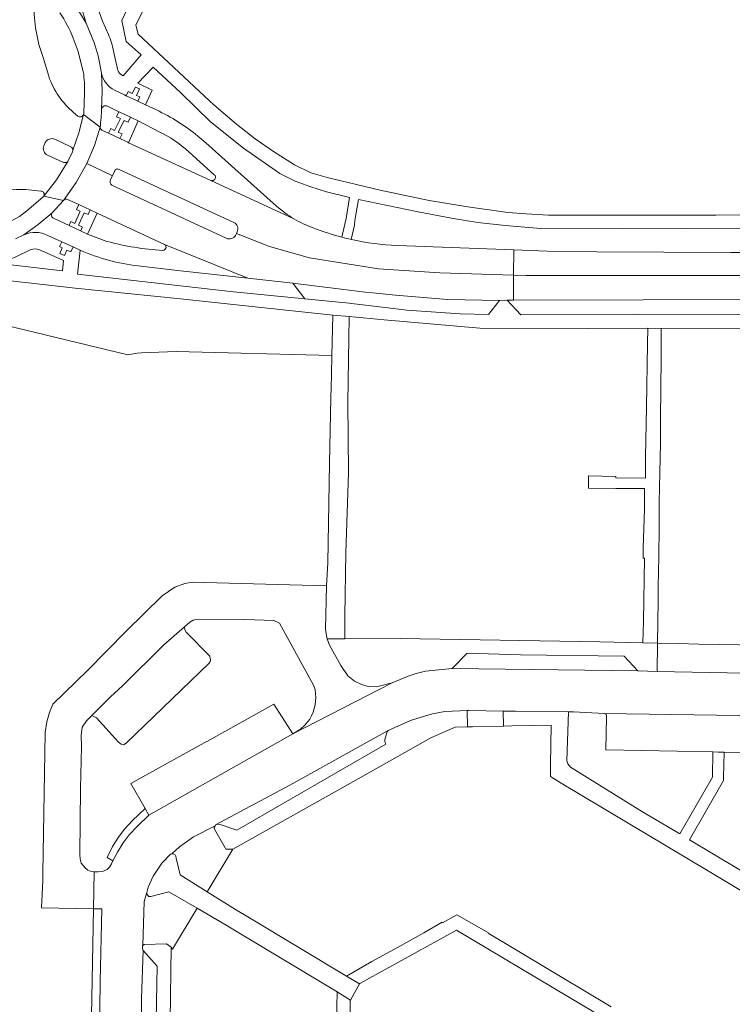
# Model space of a CAD drawing. Header units: metres. Extents: x 151213 to 156373, y 469495 to 475754.
# Tile 128 of 230: x 153736 to 153838, y 473066 to 473205. Entities that reach past the tile are written whole.
import ezdxf

# ---------------------------------------------------------------- set-up
doc = ezdxf.new("R2010")
doc.units = ezdxf.units.M
for name, color, linetype, lineweight in [('B-WE-OG-TERREIN_BEGROEID-GV', 252, 'Continuous', 18), ('B-WE-VH-GESLOTENVERHARDING_ASFALT-GV', 252, 'Continuous', 18), ('B-WE-VH-GESLOTENVERHARDING_BETON-GV', 252, 'Continuous', 18), ('B-WE-VH-OPENVERHARDING_BETONSTRAATSTEEN-GV', 252, 'Continuous', 18), ('B-WE-VH-OPENVERHARDING_STRAATBAKSTEEN-GV', 252, 'Continuous', 18), ('B-WE-VH-OPENVERHARDING_TEGEL-GV', 252, 'Continuous', 18)]:
    doc.layers.add(name, color=color, linetype=linetype, lineweight=lineweight)

msp = doc.modelspace()

# ---------------------------------------------------------------- linework, layer by layer
at = {"layer": 'B-WE-OG-TERREIN_BEGROEID-GV', "flags": 128}
for points in [[(153782.257, 473174.544), (153782.688, 473176.412), (153782.846, 473177.208), (153783.35, 473180.2), (153780.06, 473180.99), (153777.71, 473181.74), (153775.6, 473182.52), (153773.42, 473183.6), (153768.26, 473187.21), (153763.59, 473190.95), (153759.35, 473195.04), (153755.435, 473198.694), (153753.218, 473196.448), (153755.288, 473195.423), (153754.339, 473193.355), (153755.881, 473192.624)], [(153761.769, 473188.916), (153762.901, 473187.948), (153772.968, 473178.96)], [(153811.43, 473172.55), (153818.47, 473172.44), (153837.52, 473172.39), (153847.9, 473172.381), (153847.87, 473175.88), (153822.11, 473175.72), (153810.54, 473175.76), (153805.46, 473176.21), (153801.58, 473176.62), (153798.07, 473177.22), (153792.86, 473178.18), (153784.62, 473179.91), (153784.107, 473176.927), (153784.017, 473176.229), (153783.561, 473174.227)], [(153745.052, 473172.693), (153744.669, 473169.281), (153766.853, 473166.785), (153776.997, 473165.78), (153775.261, 473168.027), (153768.88, 473168.711), (153759.297, 473169.738), (153753.251, 473170.471)], [(153790.14, 473173.339), (153806.674, 473172.726), (153811.43, 473172.55)], [(153734.36, 473162.049), (153751.831, 473157.799), (153753.156, 473158.069), (153753.77, 473158.1), (153758.68, 473158.28), (153780.822, 473157.707), (153780.95, 473163.46), (153759.32, 473165.8), (153744.336, 473167.32), (153727.553, 473169.185)]]:
    msp.add_lwpolyline(points, dxfattribs=at)
at = {"layer": 'B-WE-OG-TERREIN_BEGROEID-GV'}
for points in [[(153755.881, 473192.624, -0.0621228), (153761.769, 473188.916)], [(153772.968, 473178.96, 0.0465154), (153775.426, 473177.164)], [(153775.426, 473177.164, 0.0464868), (153778.154, 473175.865)], [(153778.154, 473175.865, 0.0280265), (153782.257, 473174.544)], [(153783.561, 473174.227, 0.0431811), (153790.14, 473173.339)], [(153753.251, 473170.471, -0.0758762), (153745.052, 473172.693)]]:
    msp.add_lwpolyline(points, format="xyb", dxfattribs=at)
at = {"layer": 'B-WE-OG-TERREIN_BEGROEID-GV', "flags": 128}
msp.add_lwpolyline([(153794.491, 473043.751), (153807.715, 473035.662), (153821.272, 473043.277), (153821.319, 473043.358), (153821.561, 473043.77), (153822.609, 473045.555), (153822.8, 473045.88), (153822.815, 473046.559), (153822.963, 473053.358), (153823.138, 473061.417), (153814.615, 473066.492), (153798.562, 473076.052), (153784.806, 473068.485), (153784.755, 473068.395), (153783.472, 473066.112), (153783.425, 473066.029), (153783.245, 473050.63)], close=True, dxfattribs=at)
at = {"layer": 'B-WE-VH-GESLOTENVERHARDING_ASFALT-GV', "flags": 128}
for points in [[(153746.633, 473203.093), (153745.869, 473204.949), (153744.285, 473207.641), (153742.48, 473210.19), (153740.155, 473212.523), (153739.539, 473209.784)], [(153742.48, 473210.19), (153744.285, 473207.641), (153745.869, 473204.949), (153745.301, 473206.879)], [(153740.561, 473197.413), (153739.769, 473200.077), (153739.172, 473201.947), (153738.688, 473204.279), (153738.489, 473206.199), (153738.567, 473207.846), (153738.845, 473209.392)], [(153744.056, 473202.847), (153744.768, 473200.95), (153745.484, 473198.038)], [(153748.095, 473192.741), (153748.164, 473195.302), (153748.059, 473197.862), (153747.791, 473199.379)], [(153748.059, 473197.862), (153748.164, 473195.302), (153748.095, 473192.741)], [(153745.664, 473195.001), (153745.554, 473192.222)], [(153751.327, 473194.782), (153749.941, 473195.439)], [(153755.881, 473192.624), (153754.339, 473193.355), (153753.231, 473193.88), (153752.956, 473194.01), (153751.601, 473194.652), (153751.327, 473194.782)], [(153748.819, 473193.192), (153750.555, 473192.364), (153750.665, 473192.312), (153752.18, 473191.589), (153752.29, 473191.537), (153753.276, 473191.067), (153757.553, 473188.874)], [(153741.417, 473188.465), (153743.706, 473187.393), (153743.79, 473187.345), (153743.844, 473187.302), (153743.895, 473187.247), (153743.923, 473187.21), (153743.949, 473187.165), (153743.972, 473187.117), (153743.995, 473187.046), (153744.004, 473187.005), (153744.01, 473186.951), (153744.015, 473186.905), (153744.872, 473189.353), (153745.518, 473191.995), (153745.512, 473191.982)], [(153744.695, 473191.753), (153744.088, 473192.275)], [(153745.518, 473191.997), (153745.518, 473191.995), (153747.878, 473190.188)], [(153747.878, 473190.188), (153747.055, 473187.557), (153745.977, 473185.02), (153749.616, 473183.27), (153749.906, 473183.903)], [(153775.426, 473177.164), (153763.604, 473182.618), (153751.897, 473187.978), (153751.793, 473188.026), (153750.781, 473188.504), (153750.672, 473188.556), (153749.153, 473189.273), (153749.077, 473189.309), (153748.141, 473189.751)], [(153739.886, 473187.52), (153740.077, 473188.02)], [(153772.968, 473178.96), (153762.901, 473187.948), (153761.769, 473188.916)], [(153739.867, 473180.397), (153741.697, 473182.719), (153743.282, 473185.301), (153743.18, 473185.238), (153743.112, 473185.19), (153743.01, 473185.155), (153742.915, 473185.143), (153742.757, 473185.151), (153742.656, 473185.174), (153740.395, 473186.209)], [(153760.001, 473187.125), (153764.1, 473183.429)], [(153749.326, 473182.637), (153749.616, 473183.27), (153745.977, 473185.02), (153744.462, 473182.296), (153742.653, 473179.758)], [(153750.579, 473184.179), (153766.888, 473176.616)], [(153765.792, 473174.4), (153749.556, 473181.946)], [(153763.604, 473182.618), (153775.426, 473177.164)], [(153737.313, 473181.313), (153739.425, 473181.101)], [(153739.748, 473180.246), (153737.469, 473178.279), (153736.396, 473177.504), (153734.492, 473176.424), (153732.163, 473175.425)], [(153735.835, 473174.299), (153737.047, 473174.887), (153739.073, 473176.349), (153741.002, 473177.936), (153742.653, 473179.758), (153739.867, 473180.397)], [(153743.255, 473179.907), (153744.834, 473179.179), (153746.468, 473178.426), (153747.467, 473177.965), (153757.008, 473173.518), (153768.88, 473168.711), (153775.261, 473168.027), (153785.559, 473166.748), (153785.574, 473166.747), (153786.651, 473166.644), (153789.873, 473166.296), (153797.26, 473165.69), (153804.64, 473165.54), (153805.73, 473165.57), (153806.646, 473165.572), (153806.66, 473169.168), (153796.152, 473169.455), (153787.442, 473170.061), (153777.662, 473171.607), (153771.973, 473173.242), (153767.242, 473175.05), (153767.122, 473174.805)], [(153741.002, 473177.936), (153739.073, 473176.349), (153737.047, 473174.887)], [(153748.844, 473173.943), (153746.09, 473174.973), (153745.095, 473175.442), (153743.467, 473176.21), (153741.235, 473177.262)], [(153767.361, 473175.294), (153767.242, 473175.05)], [(153767.242, 473175.05), (153771.973, 473173.242), (153777.662, 473171.607), (153787.442, 473170.061), (153796.152, 473169.455), (153806.66, 473169.168), (153806.674, 473172.726), (153790.14, 473173.339)], [(153740.438, 473174.806), (153742.413, 473173.901), (153742.415, 473173.9), (153744.049, 473173.152), (153744.051, 473173.151), (153745.052, 473172.693)], [(153768.88, 473168.711), (153757.008, 473173.518), (153757.152, 473173.404), (153757.224, 473173.277), (153757.244, 473173.069), (153757.131, 473172.823), (153757.002, 473172.715), (153756.759, 473172.648)], [(153753.251, 473170.471), (153759.297, 473169.738), (153768.88, 473168.711)], [(153850.476, 473165.406), (153850.481, 473165.657), (153850.542, 473169.111), (153808.447, 473169.119), (153806.66, 473169.168), (153806.646, 473165.572), (153843.49, 473165.67)]]:
    msp.add_lwpolyline(points, dxfattribs=at)
at = {"layer": 'B-WE-VH-GESLOTENVERHARDING_ASFALT-GV'}
for points in [[(153742.147, 473206.411, -0.05245), (153744.056, 473202.847)], [(153747.791, 473199.379, 0.0629314), (153746.633, 473203.093)], [(153744.088, 473192.275, -0.1328541), (153740.561, 473197.413)], [(153745.484, 473198.038, -0.046768), (153745.664, 473195.001)], [(153749.941, 473195.439, -0.2283814), (153748.059, 473197.862)], [(153748.095, 473192.741, -0.5338656), (153748.819, 473193.192)], [(153745.159, 473191.671, -0.2281782), (153744.695, 473191.753)], [(153745.512, 473191.982, -0.2289523), (153745.159, 473191.671)], [(153745.554, 473192.222, -0.1060856), (153745.518, 473191.997)], [(153748.013, 473191.514, 0.0081679), (153748.095, 473192.741)], [(153761.769, 473188.916, 0.0621228), (153755.881, 473192.624)], [(153747.878, 473190.188, 0.0083625), (153748.013, 473191.514)], [(153747.945, 473189.931, -0.1433561), (153747.878, 473190.188)], [(153748.141, 473189.751, -0.1435835), (153747.945, 473189.931)], [(153740.077, 473188.02, -0.3827551), (153741.417, 473188.465)], [(153757.553, 473188.874, -0.0273946), (153760.001, 473187.125)], [(153740.395, 473186.209, -0.4218916), (153739.886, 473187.52)], [(153749.906, 473183.903, -0.4901674), (153750.579, 473184.179)], [(153764.1, 473183.429, -0.8636188), (153763.604, 473182.618)], [(153749.556, 473181.946, -0.3790709), (153749.326, 473182.637)], [(153731.914, 473180.517, -0.1089173), (153737.313, 473181.313)], [(153739.425, 473181.101, -0.5654172), (153739.867, 473180.397)], [(153739.867, 473180.397, -0.096695), (153739.748, 473180.246)], [(153742.653, 473179.758, -0.323818), (153743.255, 473179.907)], [(153741.235, 473177.262, -0.4439121), (153741.002, 473177.936)], [(153775.426, 473177.164, -0.0465154), (153772.968, 473178.96)], [(153766.888, 473176.616, -0.4151774), (153767.361, 473175.294)], [(153778.154, 473175.865, -0.0464868), (153775.426, 473177.164)], [(153737.047, 473174.887, -0.222655), (153740.438, 473174.806)], [(153782.257, 473174.544, -0.0280265), (153778.154, 473175.865)], [(153756.759, 473172.648, -0.0483959), (153748.844, 473173.943)], [(153767.122, 473174.805, -0.3870456), (153765.792, 473174.4)], [(153783.561, 473174.227, -0.0083169), (153782.257, 473174.544)], [(153790.14, 473173.339, -0.0431811), (153783.561, 473174.227)], [(153745.052, 473172.693, 0.0758762), (153753.251, 473170.471)]]:
    msp.add_lwpolyline(points, format="xyb", dxfattribs=at)
at = {"layer": 'B-WE-VH-GESLOTENVERHARDING_ASFALT-GV', "flags": 128}
for points in [[(153744.015, 473186.905), (153744.009, 473186.887), (153743.955, 473186.689), (153743.282, 473185.301), (153741.697, 473182.719), (153739.867, 473180.397), (153742.653, 473179.758), (153744.462, 473182.296), (153745.977, 473185.02), (153747.055, 473187.557), (153747.878, 473190.188), (153745.518, 473191.995), (153744.872, 473189.353)], [(153850.542, 473169.111), (153850.607, 473172.795), (153849.9, 473172.57), (153848.46, 473172.38), (153847.9, 473172.381), (153837.52, 473172.39), (153818.47, 473172.44), (153811.43, 473172.55), (153806.674, 473172.726), (153806.66, 473169.168), (153808.447, 473169.119)]]:
    msp.add_lwpolyline(points, close=True, dxfattribs=at)
at = {"layer": 'B-WE-VH-GESLOTENVERHARDING_BETON-GV', "flags": 128}
for points in [[(153740.077, 473188.02), (153739.886, 473187.52)], [(153744.009, 473186.887), (153744.015, 473186.905), (153744.01, 473186.951), (153744.004, 473187.005), (153743.995, 473187.046), (153743.972, 473187.117), (153743.949, 473187.165), (153743.923, 473187.21), (153743.895, 473187.247), (153743.844, 473187.302), (153743.79, 473187.345), (153743.706, 473187.393), (153741.417, 473188.465)], [(153740.395, 473186.209), (153742.656, 473185.174), (153742.757, 473185.151), (153742.915, 473185.143), (153743.01, 473185.155), (153743.112, 473185.19), (153743.18, 473185.238), (153743.282, 473185.301), (153743.955, 473186.689), (153744.009, 473186.887)], [(153749.906, 473183.903), (153749.616, 473183.27), (153749.326, 473182.637)], [(153766.888, 473176.616), (153750.579, 473184.179)], [(153749.556, 473181.946), (153765.792, 473174.4)], [(153767.122, 473174.805), (153767.242, 473175.05), (153767.361, 473175.294)]]:
    msp.add_lwpolyline(points, dxfattribs=at)
at = {"layer": 'B-WE-VH-GESLOTENVERHARDING_BETON-GV'}
for points in [[(153741.417, 473188.465, 0.3827551), (153740.077, 473188.02)], [(153739.886, 473187.52, 0.4218916), (153740.395, 473186.209)], [(153750.579, 473184.179, 0.4901674), (153749.906, 473183.903)], [(153749.326, 473182.637, 0.3790709), (153749.556, 473181.946)], [(153767.361, 473175.294, 0.4151774), (153766.888, 473176.616)], [(153765.792, 473174.4, 0.3870456), (153767.122, 473174.805)]]:
    msp.add_lwpolyline(points, format="xyb", dxfattribs=at)
at = {"layer": 'B-WE-VH-OPENVERHARDING_BETONSTRAATSTEEN-GV', "flags": 128}
for points in [[(153804.64, 473165.54), (153797.26, 473165.69), (153789.873, 473166.296), (153786.651, 473166.644), (153785.574, 473166.747), (153785.559, 473166.748), (153775.261, 473168.027), (153776.997, 473165.78), (153783.28, 473165.149), (153783.599, 473165.11), (153788.399, 473164.537), (153791.48, 473164.17), (153799.08, 473163.67), (153803.1, 473163.54)], [(153843.49, 473165.67), (153806.646, 473165.572), (153805.73, 473165.57), (153807.69, 473163.52), (153824.31, 473163.61), (153841.28, 473163.55)], [(153759.864, 473119.175), (153756.94, 473116.61), (153751.06, 473110.78), (153749.35, 473109.2), (153746.683, 473106.548), (153747.181, 473106.341), (153747.367, 473106.235), (153750.504, 473102.779), (153750.876, 473102.487), (153751.195, 473102.407), (153751.568, 473102.646), (153763.371, 473113.998), (153763.53, 473114.237), (153763.557, 473114.476), (153763.53, 473114.715), (153763.451, 473115.008), (153760.101, 473118.411), (153759.915, 473118.756)], [(153838.738, 473116.58), (153835.865, 473116.646), (153832.992, 473116.711), (153830.12, 473116.776), (153827.097, 473116.844), (153827.1, 473116.835), (153827.07, 473112.83), (153844.48, 473112.48), (153844.633, 473116.447), (153841.61, 473116.515)], [(153797.912, 473113.259), (153824.34, 473112.89), (153822.39, 473115.01), (153807.65, 473115.2), (153800.06, 473115.4)], [(153754.79, 473092.39), (153775.29, 473103.94), (153772.59, 473108.17), (153763.545, 473103.165), (153762.221, 473102.433), (153752.24, 473096.91), (153754.265, 473093.321)], [(153805.239, 473105.052), (153805.199, 473107.194), (153800.3, 473107.29), (153800.07, 473107.279), (153800.115, 473104.954), (153800.346, 473104.958), (153800.796, 473104.967)], [(153835.759, 473101.368), (153836.616, 473101.352), (153847.99, 473101.13), (153848.1, 473106.06), (153848.28, 473106.4), (153819.55, 473106.83), (153819.87, 473106.67), (153819.85, 473106.34), (153819.77, 473101.68), (153834.976, 473101.383)], [(153764.28, 473091.03), (153764.55, 473091.11), (153764.94, 473091.08), (153767.29, 473090.24), (153788.51, 473102.46), (153788.36, 473102.86), (153788.35, 473103.09), (153788.39, 473103.33), (153788.69, 473104.23), (153788.83, 473104.42), (153774.84, 473096.65)], [(153766.73, 473087.56), (153765.76, 473087.54), (153765.65, 473087.76), (153764.14, 473090.39), (153764.1, 473090.63), (153764.211, 473090.877), (153761.16, 473089.31), (153759.14, 473087.89), (153758.06, 473086.874), (153758.26, 473086.9), (153758.53, 473086.75), (153758.64, 473086.56), (153758.69, 473086.27), (153759.26, 473083.91), (153763.085, 473081.505)], [(153754.53, 473081.397), (153754.14, 473080.12), (153753.945, 473073.846), (153754.14, 473073.99), (153757.3, 473074.08), (153757.98, 473073.646), (153758.16, 473073.32), (153761.672, 473079.157), (153757.64, 473081.48), (153755.09, 473080.84), (153754.8, 473080.85), (153754.53, 473081.16)], [(153745.73, 473023.28), (153747.011, 473022.87), (153747.1, 473023.41), (153747.2, 473024.42), (153747.28, 473025.64), (153747.31, 473027.74), (153747.31, 473032.07), (153747.44, 473040.9), (153747.72, 473057.32), (153747.87, 473068.74), (153748.142, 473079.054), (153746.919, 473079.079), (153745.98, 473028.42), (153745.85, 473024.98)], [(153753.278, 473033.305), (153753.33, 473033.43), (153755.19, 473035.14), (153755.3, 473035.45), (153755.36, 473037.71), (153755.98, 473070.95), (153753.972, 473073.147), (153753.74, 473066.33), (153753.71, 473059.92), (153753.53, 473051.51), (153753.35, 473037.71)]]:
    msp.add_lwpolyline(points, close=True, dxfattribs=at)
for points in [[(153824.34, 473112.89), (153797.912, 473113.259), (153794.14, 473112.88), (153792.81, 473112.51), (153791.66, 473112.15), (153789.4, 473111.19), (153775.29, 473103.94), (153754.79, 473092.39), (153753.19, 473090.85), (153752, 473089.58), (153751.16, 473088.48), (153750.33, 473087.15), (153749.698, 473085.894), (153749.48, 473085.46), (153749.21, 473084.98), (153748.87, 473084.65), (153748.2, 473084.39), (153747.62, 473084.35), (153747.017, 473084.347), (153746.919, 473079.079), (153748.142, 473079.054), (153747.87, 473068.74), (153747.72, 473057.32)], [(153850.586, 473112.298), (153844.48, 473112.48), (153827.07, 473112.83), (153824.34, 473112.89)], [(153753.71, 473059.92), (153753.74, 473066.33), (153753.972, 473073.147), (153753.9, 473073.43), (153753.91, 473073.82), (153753.945, 473073.846), (153754.14, 473080.12), (153754.53, 473081.397), (153754.7, 473082.17), (153755.43, 473083.74), (153756.64, 473085.57), (153757.87, 473086.85), (153758.06, 473086.874), (153759.14, 473087.89), (153761.16, 473089.31), (153764.211, 473090.877), (153764.28, 473091.03), (153774.84, 473096.65), (153788.83, 473104.42), (153789.76, 473104.87), (153792.02, 473105.84), (153793.99, 473106.48), (153795.11, 473106.8), (153796.87, 473107.12), (153800.07, 473107.279), (153800.3, 473107.29), (153805.199, 473107.194), (153806.91, 473107.16), (153814.46, 473107.078), (153815.19, 473107.07), (153819.55, 473106.83), (153848.28, 473106.4)]]:
    msp.add_lwpolyline(points, dxfattribs=at)
at = {"layer": 'B-WE-VH-OPENVERHARDING_STRAATBAKSTEEN-GV', "flags": 128}
msp.add_lwpolyline([(153780.168, 473117.431), (153780.09, 473117.66), (153779.94, 473118.84), (153780.039, 473125.011), (153760.99, 473125.49), (153759.9, 473125.32), (153758.51, 473124.79), (153756.69, 473123.55), (153751.56, 473118.55), (153746.1, 473112.94), (153741.15, 473108.15), (153740.67, 473107), (153740.3, 473105.67), (153740.05, 473104.16), (153739.89, 473092.63), (153739.72, 473084.25), (153739.74, 473083.08), (153739.53, 473079.23), (153746.919, 473079.079), (153747.017, 473084.347), (153746.61, 473084.37), (153746.14, 473084.56), (153745.74, 473084.89), (153745.2, 473085.56), (153745.04, 473086.12), (153744.98, 473086.78), (153745.09, 473096.18), (153745.22, 473102.17), (153745.17, 473103.73), (153745.31, 473104.88), (153745.93, 473105.8), (153746.683, 473106.548), (153749.35, 473109.2), (153751.06, 473110.78), (153756.94, 473116.61), (153759.864, 473119.175), (153760.61, 473119.83), (153761.1, 473120.11), (153761.81, 473120.26), (153768.47, 473120.21), (153772.56, 473120.08), (153773.36, 473119.67), (153778.23, 473110.87), (153778.46, 473110.25), (153778.53, 473109.12), (153778.5, 473108.58), (153778.43, 473108.05), (153778.15, 473107.05), (153777.95, 473106.51), (153777.68, 473106.04), (153776.97, 473105.2), (153776.34, 473104.6), (153775.29, 473103.94), (153789.4, 473111.19), (153787.17, 473110.62), (153785.97, 473110.7), (153785.05, 473110.96), (153784.04, 473111.44), (153783.07, 473112.18), (153782.1, 473113.68), (153780.47, 473116.54)], close=True, dxfattribs=at)
at = {"layer": 'B-WE-VH-OPENVERHARDING_TEGEL-GV', "flags": 128}
for points in [[(153747.896, 473208.779), (153749.137, 473211.453), (153752.987, 473209.733), (153750.955, 473205.36), (153751.565, 473202.34), (153753.722, 473200.468)], [(153850.696, 473177.878), (153835.391, 473177.661), (153833.365, 473177.662), (153811.6, 473177.69), (153808.425, 473177.878), (153805.86, 473178.03), (153800.14, 473178.87), (153794.65, 473179.78), (153787.69, 473181.23), (153780.17, 473183.05), (153777.83, 473183.69), (153775.53, 473184.83), (153772.53, 473186.73), (153769.9, 473188.54), (153767.26, 473190.6), (153764.06, 473193.35), (153763.429, 473193.931), (153753.291, 473203.417), (153752.958, 473204.683), (153755.957, 473210.723)], [(153745.301, 473206.879), (153745.869, 473204.949), (153746.633, 473203.093)], [(153749.059, 473203.339), (153748.215, 473205.246), (153747.603, 473206.966)], [(153750.353, 473198.487), (153749.783, 473200.979)], [(153753.722, 473200.468), (153751.13, 473197.478), (153750.76, 473197.718)], [(153747.791, 473199.379), (153748.059, 473197.862)], [(153749.941, 473195.439), (153751.327, 473194.782), (153751.601, 473194.652), (153751.883, 473195.248), (153752.45, 473194.979), (153752.882, 473195.889), (153753.475, 473195.608), (153753.043, 473194.698), (153753.509, 473194.477), (153753.231, 473193.88), (153754.339, 473193.355), (153755.288, 473195.423), (153753.218, 473196.448), (153755.435, 473198.694), (153759.35, 473195.04), (153763.59, 473190.95), (153768.26, 473187.21), (153773.42, 473183.6), (153775.6, 473182.52), (153777.71, 473181.74), (153780.06, 473180.99), (153783.35, 473180.2), (153782.846, 473177.208), (153782.688, 473176.412), (153782.257, 473174.544)], [(153748.141, 473189.751), (153749.077, 473189.309), (153749.402, 473189.979), (153749.905, 473189.722), (153750.762, 473191.404), (153750.22, 473191.661), (153750.555, 473192.364), (153748.819, 473193.192)], [(153742.653, 473179.758), (153741.002, 473177.936)], [(153741.235, 473177.262), (153743.467, 473176.21), (153743.723, 473176.75), (153744.265, 473176.494), (153745.062, 473178.241), (153744.52, 473178.488), (153744.834, 473179.179)], [(153744.834, 473179.179), (153743.255, 473179.907)], [(153783.561, 473174.227), (153784.017, 473176.229), (153784.107, 473176.927), (153784.62, 473179.91), (153792.86, 473178.18), (153798.07, 473177.22), (153801.58, 473176.62), (153805.46, 473176.21), (153810.54, 473175.76), (153822.11, 473175.72), (153847.87, 473175.88)], [(153737.047, 473174.887), (153735.835, 473174.299)], [(153841.28, 473163.55), (153824.31, 473163.61), (153807.69, 473163.52), (153805.73, 473165.57), (153804.64, 473165.54), (153803.1, 473163.54), (153799.08, 473163.67), (153791.48, 473164.17), (153788.399, 473164.537), (153783.599, 473165.11), (153783.28, 473165.149), (153776.997, 473165.78), (153766.853, 473166.785), (153744.669, 473169.281), (153745.052, 473172.693), (153744.051, 473173.151), (153743.732, 473172.452), (153743.159, 473172.714), (153742.806, 473171.943), (153742.145, 473172.246), (153742.498, 473173.017), (153742.095, 473173.202), (153742.415, 473173.9), (153742.413, 473173.901), (153740.438, 473174.806)], [(153742.508, 473169.781), (153733.504, 473170.782), (153735.717, 473171.67), (153737.929, 473172.744)], [(153739.516, 473172.659), (153742.67, 473171.218), (153742.508, 473169.781)], [(153724.923, 473169.415), (153724.345, 473168.138), (153724.261, 473167.952), (153724.918, 473167.654), (153724.673, 473167.113), (153725.46, 473166.757), (153725.227, 473166.242), (153724.44, 473166.599), (153724.176, 473166.015), (153723.518, 473166.312), (153723.024, 473165.221), (153725.268, 473164.211), (153727.553, 473169.185), (153744.336, 473167.32), (153759.32, 473165.8), (153780.95, 473163.46), (153783.282, 473163.287), (153788.28, 473162.79), (153801.87, 473161.62), (153817.27, 473161.58), (153825.721, 473161.618), (153827.64, 473161.57), (153850.41, 473161.66), (153850.476, 473165.406)], [(153845.087, 473080.864), (153831.67, 473088.89), (153836.506, 473097.33), (153836.516, 473097.748), (153836.616, 473101.352), (153835.759, 473101.368), (153834.976, 473101.383), (153834.951, 473097.776), (153830.282, 473089.72), (153825, 473092.88), (153814.73, 473099.2), (153814.37, 473099.67), (153814.24, 473100.11), (153814.46, 473107.078), (153806.91, 473107.16), (153805.199, 473107.194), (153805.239, 473105.052), (153806.425, 473105.075), (153811.98, 473105.18), (153811.912, 473099.602), (153811.891, 473097.878), (153813.425, 473096.958), (153834.459, 473084.385), (153845.616, 473077.693)], [(153820.547, 473065.15), (153816.993, 473067.279), (153813.324, 473069.476), (153810.268, 473071.306), (153806.698, 473073.444), (153803.045, 473075.631), (153803.069, 473075.671), (153800.674, 473077.051), (153798.598, 473078.24), (153796.542, 473077.109), (153796.502, 473077.182), (153793.875, 473075.642), (153790.225, 473073.634), (153786.505, 473071.588), (153782.88, 473069.52), (153784.755, 473068.395), (153784.806, 473068.485), (153798.562, 473076.052), (153814.615, 473066.492), (153823.138, 473061.417)], [(153757.83, 473063.2), (153757.98, 473073.646), (153757.3, 473074.08), (153754.14, 473073.99), (153753.945, 473073.846), (153753.91, 473073.82), (153753.9, 473073.43), (153753.972, 473073.147), (153755.98, 473070.95), (153755.36, 473037.71)], [(153783.245, 473050.63), (153783.425, 473066.029), (153783.472, 473066.112), (153781.57, 473067.26), (153781.49, 473063.098)]]:
    msp.add_lwpolyline(points, dxfattribs=at)
at = {"layer": 'B-WE-VH-OPENVERHARDING_TEGEL-GV'}
for points in [[(153746.633, 473203.093, -0.0629314), (153747.791, 473199.379)], [(153749.783, 473200.979, 0.0507508), (153749.059, 473203.339)], [(153748.059, 473197.862, 0.2283814), (153749.941, 473195.439)], [(153750.76, 473197.718, -0.1804495), (153750.353, 473198.487)], [(153748.819, 473193.192, 0.5338656), (153748.095, 473192.741)], [(153748.095, 473192.741, -0.0081679), (153748.013, 473191.514)], [(153748.013, 473191.514, -0.0083625), (153747.878, 473190.188)], [(153747.878, 473190.188, 0.1433561), (153747.945, 473189.931)], [(153747.945, 473189.931, 0.1435835), (153748.141, 473189.751)], [(153743.255, 473179.907, 0.323818), (153742.653, 473179.758)], [(153741.002, 473177.936, 0.4439121), (153741.235, 473177.262)], [(153740.438, 473174.806, 0.222655), (153737.047, 473174.887)], [(153782.257, 473174.544, 0.0083169), (153783.561, 473174.227)], [(153737.929, 473172.744, -0.2249487), (153739.516, 473172.659)]]:
    msp.add_lwpolyline(points, format="xyb", dxfattribs=at)
at = {"layer": 'B-WE-VH-OPENVERHARDING_TEGEL-GV', "flags": 128}
for points in [[(153751.601, 473194.652), (153752.956, 473194.01), (153753.231, 473193.88), (153753.509, 473194.477), (153753.043, 473194.698), (153753.475, 473195.608), (153752.882, 473195.889), (153752.45, 473194.979), (153751.883, 473195.248)], [(153750.555, 473192.364), (153750.22, 473191.661), (153750.762, 473191.404), (153749.905, 473189.722), (153749.402, 473189.979), (153749.077, 473189.309), (153749.153, 473189.273), (153750.672, 473188.556), (153750.989, 473189.215), (153750.458, 473189.486), (153751.304, 473191.146), (153751.846, 473190.889), (153752.18, 473191.589), (153750.665, 473192.312)], [(153751.793, 473188.026), (153751.897, 473187.978), (153753.276, 473191.067), (153752.29, 473191.537), (153752.18, 473191.589), (153751.846, 473190.889), (153751.304, 473191.146), (153750.458, 473189.486), (153750.989, 473189.215), (153750.672, 473188.556), (153750.781, 473188.504)], [(153746.468, 473178.426), (153744.834, 473179.179), (153744.52, 473178.488), (153745.062, 473178.241), (153744.265, 473176.494), (153743.723, 473176.75), (153743.467, 473176.21), (153745.095, 473175.442), (153745.35, 473175.981), (153744.808, 473176.238), (153745.614, 473178.005), (153746.158, 473177.757)], [(153746.09, 473174.973), (153747.467, 473177.965), (153746.468, 473178.426), (153746.158, 473177.757), (153745.614, 473178.005), (153744.808, 473176.238), (153745.35, 473175.981), (153745.095, 473175.442)], [(153744.051, 473173.151), (153744.049, 473173.152), (153742.415, 473173.9), (153742.095, 473173.202), (153742.498, 473173.017), (153742.145, 473172.246), (153742.806, 473171.943), (153743.159, 473172.714), (153743.732, 473172.452)], [(153780.039, 473125.011), (153779.94, 473118.84), (153780.09, 473117.66), (153780.168, 473117.431), (153782.65, 473117.45), (153782.674, 473120.661), (153782.802, 473129.678), (153783.122, 473139.67), (153783.17, 473141.05), (153783.139, 473146.111), (153783.109, 473151.117), (153783.238, 473160.136), (153783.282, 473163.287), (153780.95, 473163.46), (153780.822, 473157.707), (153780.764, 473155.084), (153780.762, 473155), (153780.722, 473153.179), (153780.689, 473151.71), (153780.483, 473142.423), (153780.238, 473128.246)], [(153827.637, 473157.282), (153827.64, 473161.57), (153825.721, 473161.618), (153825.691, 473159.376), (153825.567, 473150.366), (153825.434, 473143.304), (153825.39, 473140.28), (153821.206, 473140.34), (153821.209, 473140.549), (153817.314, 473140.605), (153817.307, 473139.915), (153817.298, 473138.968), (153817.297, 473138.852), (153821.171, 473138.8), (153825.264, 473138.8), (153825.264, 473135.901), (153825.092, 473130.381), (153825.071, 473128.91), (153825.271, 473128.907), (153825.148, 473119.909), (153825.038, 473116.884), (153827.1, 473116.835), (153827.097, 473116.844), (153827.206, 473122.845), (153827.231, 473124.894), (153827.283, 473129.084), (153827.336, 473133.305), (153827.374, 473136.859), (153827.451, 473141.071), (153827.529, 473145.283), (153827.53, 473148.783), (153827.584, 473153.107)], [(153827.1, 473116.835), (153825.038, 473116.884), (153818.92, 473117.03), (153790.53, 473117.51), (153782.65, 473117.45), (153780.168, 473117.431), (153780.47, 473116.54), (153782.1, 473113.68), (153783.07, 473112.18), (153784.04, 473111.44), (153785.05, 473110.96), (153785.97, 473110.7), (153787.17, 473110.62), (153789.4, 473111.19), (153791.66, 473112.15), (153792.81, 473112.51), (153794.14, 473112.88), (153797.912, 473113.259), (153800.06, 473115.4), (153807.65, 473115.2), (153822.39, 473115.01), (153824.34, 473112.89), (153827.07, 473112.83)], [(153764.28, 473091.03), (153764.211, 473090.877), (153764.1, 473090.63), (153764.14, 473090.39), (153765.65, 473087.76), (153765.76, 473087.54), (153766.73, 473087.56), (153782.7, 473096.5), (153794.88, 473103.38), (153798.36, 473104.92), (153800.115, 473104.954), (153800.07, 473107.279), (153796.87, 473107.12), (153795.11, 473106.8), (153793.99, 473106.48), (153792.02, 473105.84), (153789.76, 473104.87), (153788.83, 473104.42), (153788.69, 473104.23), (153788.39, 473103.33), (153788.35, 473103.09), (153788.36, 473102.86), (153788.51, 473102.46), (153767.29, 473090.24), (153764.94, 473091.08), (153764.55, 473091.11)], [(153748.865, 473086.382), (153749.698, 473085.894), (153750.33, 473087.15), (153751.16, 473088.48), (153752, 473089.58), (153753.19, 473090.85), (153754.79, 473092.39), (153754.265, 473093.321), (153752.498, 473091.62), (153751.308, 473090.35), (153750.468, 473089.25), (153749.638, 473087.92)], [(153769.107, 473077.782), (153767.107, 473078.975), (153763.085, 473081.505), (153759.26, 473083.91), (153758.69, 473086.27), (153758.64, 473086.56), (153758.53, 473086.75), (153758.26, 473086.9), (153758.06, 473086.874), (153757.87, 473086.85), (153756.64, 473085.57), (153755.43, 473083.74), (153754.7, 473082.17), (153754.53, 473081.397), (153754.53, 473081.16), (153754.8, 473080.85), (153755.09, 473080.84), (153757.64, 473081.48), (153761.672, 473079.157), (153765.804, 473076.776), (153767.845, 473075.546), (153781.57, 473067.26), (153783.472, 473066.112), (153784.755, 473068.395), (153782.88, 473069.52)]]:
    msp.add_lwpolyline(points, close=True, dxfattribs=at)

doc.saveas('drawing.dxf')
